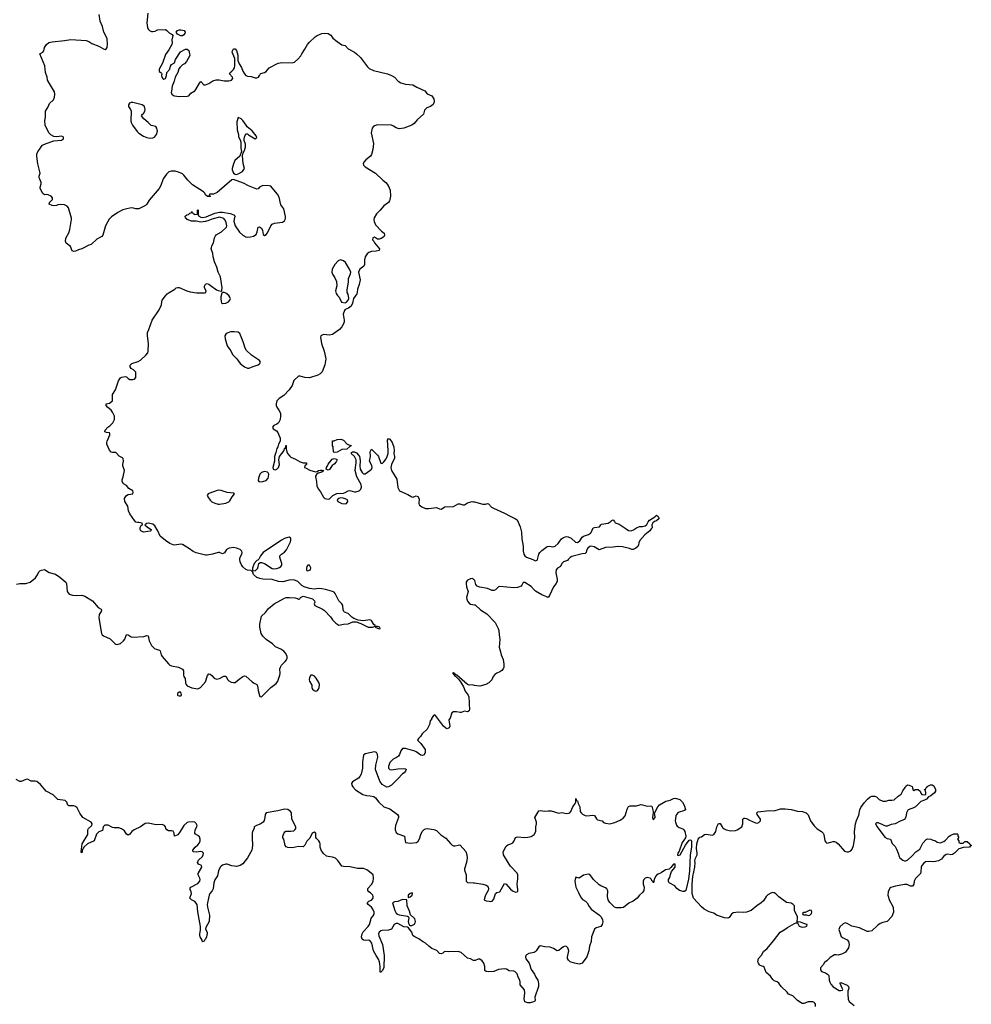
# Model space of a CAD drawing. Header units: inches. Extents: x 2608375 to 2737312, y 944064 to 1028306.
# Tile 35 of 69: x 2694130 to 2706414, y 984260 to 996970. Entities that reach past the tile are written whole.
import ezdxf

# ---------------------------------------------------------------- set-up
doc = ezdxf.new("R2010")
doc.units = ezdxf.units.IN
doc.header["$MEASUREMENT"] = 0
for name, color, linetype in [('C6998', 7, 'Continuous'), ('C6999', 7, 'Continuous'), ('C7908', 7, 'Continuous'), ('C7909', 7, 'Continuous')]:
    doc.layers.add(name, color=color, linetype=linetype)

msp = doc.modelspace()

# ---------------------------------------------------------------- linework, layer by layer
at = {"layer": 'C6998', "color": 5, "elevation": 20}
for points in [[(2694090, 989683), (2694130, 989693), (2694210, 989692), (2694263, 989710), (2694334, 989766), (2694358, 989802), (2694378, 989842), (2694390, 989856), (2694410, 989864), (2694450, 989872), (2694510, 989833), (2694591, 989811), (2694650, 989775), (2694727, 989710), (2694734, 989690), (2694744, 989590), (2694754, 989570), (2694770, 989555), (2694810, 989540), (2694863, 989537), (2694930, 989542), (2694970, 989529), (2695070, 989470), (2695143, 989383), (2695180, 989360), (2695188, 989350), (2695181, 989330), (2695155, 989290), (2695150, 989250), (2695187, 989047), (2695194, 989030), (2695210, 989015), (2695296, 988976), (2695356, 988916), (2695370, 988907), (2695390, 988904), (2695430, 988916), (2695472, 988950), (2695488, 988972), (2695510, 989032), (2695530, 989028), (2695570, 989003), (2695590, 989000), (2695732, 989008), (2695770, 989021), (2695790, 989016), (2695802, 988950), (2695830, 988892), (2695870, 988854), (2695890, 988844), (2695933, 988833), (2695944, 988824), (2695957, 988770), (2695967, 988750), (2696050, 988653), (2696070, 988636), (2696090, 988629), (2696178, 988610), (2696215, 988596), (2696230, 988585), (2696243, 988563), (2696245, 988510), (2696250, 988492), (2696267, 988467), (2696271, 988410), (2696277, 988390), (2696293, 988373), (2696350, 988346), (2696430, 988333), (2696466, 988350), (2696530, 988421), (2696554, 988506), (2696570, 988526), (2696590, 988522), (2696610, 988506), (2696640, 988470), (2696670, 988459), (2696710, 988466), (2696765, 988495), (2696790, 988495), (2696815, 988450), (2696830, 988435), (2696860, 988420), (2696890, 988412), (2696910, 988416), (2696961, 988459), (2697010, 988492), (2697030, 988499), (2697050, 988495), (2697130, 988423), (2697150, 988408), (2697190, 988390), (2697198, 988370), (2697207, 988310), (2697225, 988245), (2697230, 988234), (2697250, 988230), (2697290, 988266), (2697370, 988351), (2697441, 988399), (2697463, 988430), (2697490, 988510), (2697494, 988530), (2697490, 988590), (2697497, 988610), (2697510, 988637), (2697557, 988683), (2697574, 988706), (2697583, 988730), (2697584, 988750), (2697567, 988790), (2697538, 988818), (2697503, 988843), (2697434, 988874), (2697393, 988913), (2697310, 988967), (2697270, 989010), (2697247, 989047), (2697231, 989130), (2697231, 989169), (2697250, 989270), (2697302, 989318), (2697343, 989370), (2697416, 989430), (2697550, 989504), (2697570, 989510), (2697613, 989513), (2697687, 989506), (2697718, 989498), (2697730, 989491), (2697748, 989492), (2697753, 989510), (2697770, 989522), (2697790, 989527), (2697910, 989494), (2697936, 989470), (2697940, 989450), (2697931, 989430), (2697941, 989410), (2698040, 989360), (2698063, 989343), (2698143, 989263), (2698170, 989221), (2698210, 989178), (2698250, 989152), (2698310, 989167), (2698370, 989173), (2698430, 989196), (2698450, 989199), (2698475, 989196), (2698535, 989175), (2698630, 989129), (2698690, 989130), (2698719, 989141), (2698717, 989150), (2698701, 989161), (2698670, 989214), (2698650, 989224), (2698570, 989208), (2698498, 989218), (2698442, 989242), (2698418, 989258), (2698370, 989304), (2698323, 989323), (2698314, 989330), (2698306, 989350), (2698301, 989410), (2698290, 989429), (2698250, 989467), (2698203, 989563), (2698190, 989578), (2698169, 989589), (2698076, 989616), (2698030, 989625), (2697990, 989627), (2697930, 989618), (2697870, 989627), (2697801, 989650), (2697770, 989665), (2697719, 989719), (2697670, 989738), (2697610, 989735), (2697528, 989712), (2697470, 989719), (2697390, 989745), (2697270, 989750), (2697230, 989756), (2697189, 989770), (2697149, 989810), (2697138, 989838), (2697118, 989858), (2697070, 989864), (2697050, 989873), (2697010, 989909), (2696993, 989933), (2696977, 989970), (2696973, 990000)], [(2697212, 990000), (2697206, 989994), (2697190, 989988), (2697158, 989950), (2697134, 989890), (2697134, 989870), (2697138, 989858), (2697170, 989854), (2697206, 989890), (2697218, 989950), (2697236, 989964), (2697250, 989965), (2697290, 989951), (2697390, 989887), (2697410, 989883), (2697450, 989884), (2697483, 989897), (2697502, 989910), (2697514, 989930), (2697514, 989950), (2697498, 990000)], [(2700000, 989736), (2699990, 989750), (2699970, 989755), (2699950, 989753), (2699910, 989736), (2699894, 989710), (2699892, 989690), (2699897, 989650), (2699918, 989590), (2699899, 989510), (2699901, 989490), (2699910, 989463), (2699930, 989439), (2699950, 989427), (2700000, 989417)], [(2700000, 988377), (2699970, 988384), (2699930, 988381), (2699909, 988389), (2699773, 988510), (2699756, 988516), (2699750, 988526), (2699744, 988524), (2699745, 988530), (2699730, 988538), (2699722, 988538), (2699722, 988530), (2699730, 988521), (2699738, 988518), (2699739, 988510), (2699757, 988497), (2699759, 988490), (2699795, 988455), (2699821, 988421), (2699857, 988357), (2699881, 988301), (2699920, 988250), (2699927, 988230), (2699933, 988150), (2699931, 988130), (2699936, 988070), (2699930, 988048), (2699910, 988037), (2699870, 988044), (2699830, 988027), (2699815, 988025), (2699770, 988034), (2699730, 988036), (2699710, 988024), (2699685, 987955), (2699671, 987930), (2699682, 987850), (2699672, 987828), (2699650, 987816), (2699630, 987823), (2699602, 987850), (2699498, 987990), (2699490, 987996), (2699470, 987989), (2699447, 987950), (2699446, 987934), (2699430, 987918), (2699418, 987870), (2699389, 987810), (2699325, 987750), (2699305, 987715), (2699279, 987690), (2699265, 987670), (2699307, 987627), (2699365, 987550), (2699365, 987510), (2699350, 987481), (2699330, 987472), (2699310, 987476), (2699250, 987518), (2699230, 987527), (2699110, 987560), (2699090, 987564), (2699070, 987561), (2699050, 987532), (2699034, 987486), (2699018, 987462), (2698996, 987444), (2698950, 987426), (2698910, 987380), (2698889, 987329), (2698890, 987307), (2698909, 987289), (2698930, 987287), (2699010, 987299), (2699083, 987303), (2699110, 987298), (2699118, 987290), (2699111, 987270), (2699091, 987250), (2699070, 987237), (2699010, 987169), (2698930, 987089), (2698890, 987066), (2698870, 987065), (2698810, 987099), (2698779, 987139), (2698725, 987290), (2698729, 987349), (2698752, 987450), (2698750, 987486), (2698734, 987510), (2698710, 987518), (2698590, 987495), (2698570, 987478), (2698555, 987390), (2698557, 987310), (2698537, 987230), (2698521, 987199), (2698502, 987178), (2698425, 987130), (2698414, 987110), (2698416, 987090), (2698430, 987067), (2698465, 987030), (2698561, 986970), (2698610, 986954), (2698652, 986952), (2698702, 986942), (2698725, 986925), (2698765, 986870), (2698830, 986808), (2698910, 986784), (2699005, 986710), (2699018, 986690), (2699020, 986670), (2698980, 986570), (2698975, 986530), (2698978, 986510), (2698990, 986479), (2699010, 986460), (2699098, 986430), (2699104, 986370), (2699111, 986350), (2699170, 986342), (2699252, 986350), (2699273, 986367), (2699290, 986396), (2699307, 986453), (2699326, 986490), (2699350, 986515), (2699370, 986526), (2699390, 986530), (2699476, 986516), (2699510, 986502), (2699568, 986448), (2699630, 986405), (2699690, 986335), (2699714, 986314), (2699730, 986307), (2699750, 986305), (2699790, 986316), (2699810, 986318), (2699815, 986315), (2699890, 986233), (2699904, 986190), (2699906, 986150), (2699897, 986090), (2699872, 986010), (2699873, 985990), (2699892, 985930), (2699894, 985850), (2699912, 985832), (2699990, 985828), (2700000, 985826)], [(2700000, 984825), (2699990, 984825), (2699950, 984845), (2699910, 984857), (2699830, 984929), (2699790, 984943), (2699670, 984938), (2699630, 984940), (2699610, 984936), (2699590, 984920), (2699570, 984911), (2699550, 984916), (2699514, 984954), (2699450, 984982), (2699411, 985010), (2699370, 985050), (2699330, 985070), (2699284, 985104), (2699229, 985129), (2699210, 985144), (2699204, 985150), (2699190, 985190), (2699148, 985248), (2699134, 985254), (2699090, 985261), (2699010, 985303), (2698990, 985304), (2698963, 985290), (2698928, 985230), (2698890, 985217), (2698810, 985214), (2698791, 985209), (2698770, 985190), (2698763, 985170), (2698764, 985144), (2698814, 985030), (2698836, 984890), (2698831, 984729), (2698811, 984690), (2698789, 984669), (2698782, 984682), (2698785, 984750), (2698773, 984810), (2698762, 984842), (2698730, 984889), (2698698, 984950), (2698676, 985050), (2698650, 985082), (2698630, 985088), (2698590, 985085), (2698568, 985088), (2698550, 985101), (2698542, 985130), (2698550, 985170), (2698563, 985197), (2698630, 985264), (2698646, 985290), (2698661, 985350), (2698669, 985370), (2698695, 985405), (2698704, 985430), (2698704, 985450), (2698689, 985490), (2698670, 985514), (2698630, 985550), (2698617, 985570), (2698637, 985590), (2698670, 985603), (2698692, 985630), (2698694, 985650), (2698687, 985670), (2698658, 985698), (2698638, 985710), (2698623, 985730), (2698626, 985754), (2698673, 985807), (2698694, 985846), (2698699, 985890), (2698692, 985932), (2698647, 985970), (2698610, 985994), (2698570, 986013), (2698490, 986015), (2698394, 986034), (2698310, 986039), (2698290, 986045), (2698235, 986115), (2698205, 986145), (2698170, 986160), (2698110, 986166), (2698090, 986173), (2698050, 986207), (2698021, 986250), (2698008, 986290), (2698010, 986330), (2698004, 986350), (2697990, 986371), (2697960, 986400), (2697954, 986414), (2697951, 986470), (2697930, 986484), (2697904, 986470), (2697875, 986405), (2697835, 986365), (2697810, 986315), (2697790, 986294), (2697730, 986298), (2697650, 986281), (2697590, 986285), (2697570, 986293), (2697558, 986310), (2697539, 986390), (2697528, 986410), (2697528, 986430), (2697545, 986475), (2697553, 986487), (2697567, 986493), (2697590, 986496), (2697630, 986493), (2697670, 986500), (2697683, 986510), (2697695, 986530), (2697695, 986550), (2697642, 986650), (2697640, 986730), (2697626, 986750), (2697590, 986773), (2697550, 986779), (2697462, 986758), (2697310, 986732), (2697299, 986710), (2697296, 986670), (2697287, 986633), (2697271, 986609), (2697235, 986585), (2697186, 986570), (2697156, 986550), (2697156, 986530), (2697135, 986490), (2697131, 986469), (2697131, 986370), (2697136, 986350), (2697136, 986310), (2697127, 986250), (2697070, 986149), (2697010, 986073), (2696976, 986050), (2696930, 986039), (2696870, 986047), (2696810, 986070), (2696792, 986068), (2696750, 986057), (2696730, 986045), (2696716, 986030), (2696698, 985982), (2696682, 985918), (2696650, 985868), (2696635, 985830), (2696628, 985750), (2696615, 985725), (2696584, 985690), (2696575, 985670), (2696569, 985630), (2696553, 985570), (2696552, 985550), (2696556, 985516), (2696582, 985410), (2696576, 985330), (2696531, 985250), (2696527, 985230), (2696548, 985190), (2696550, 985174), (2696543, 985130), (2696530, 985101), (2696517, 985090), (2696510, 985075), (2696490, 985068), (2696485, 985090), (2696461, 985130), (2696457, 985150), (2696456, 985170), (2696464, 985216), (2696463, 985263), (2696430, 985455), (2696419, 985550), (2696390, 985587), (2696346, 985610), (2696327, 985630), (2696349, 985690), (2696345, 985710), (2696326, 985750), (2696330, 985758), (2696338, 985770), (2696430, 985820), (2696454, 985850), (2696459, 985870), (2696456, 985890), (2696433, 985930), (2696433, 985950), (2696481, 986030), (2696476, 986050), (2696436, 986070), (2696424, 986090), (2696440, 986120), (2696491, 986169), (2696500, 986190), (2696501, 986210), (2696487, 986227), (2696470, 986232), (2696410, 986222), (2696369, 986230), (2696366, 986250), (2696393, 986287), (2696430, 986320), (2696450, 986345), (2696460, 986370), (2696461, 986390), (2696450, 986421), (2696430, 986440), (2696398, 986458), (2696389, 986470), (2696395, 986510), (2696417, 986550), (2696420, 986570), (2696410, 986593), (2696389, 986610), (2696357, 986617), (2696310, 986613), (2696290, 986606), (2696248, 986570), (2696203, 986490), (2696171, 986449), (2696130, 986429), (2696123, 986470), (2696113, 986493), (2696090, 986500), (2696050, 986501), (2696030, 986510), (2696017, 986530), (2696013, 986550), (2696001, 986570), (2695970, 986583), (2695890, 986578), (2695790, 986598), (2695750, 986596), (2695690, 986553), (2695606, 986514), (2695578, 986490), (2695550, 986455), (2695530, 986443), (2695510, 986457), (2695481, 986501), (2695445, 986525), (2695410, 986537), (2695350, 986538), (2695330, 986542), (2695270, 986574), (2695230, 986573), (2695207, 986550), (2695197, 986503), (2695150, 986485), (2695123, 986457), (2695091, 986369), (2695007, 986333), (2694959, 986290), (2694950, 986269), (2694940, 986260), (2694930, 986214), (2694922, 986230), (2694937, 986330), (2695010, 986450), (2695010, 986510), (2695020, 986530), (2695060, 986570), (2695065, 986590), (2695053, 986610), (2694946, 986670), (2694906, 986726), (2694870, 986794), (2694850, 986815), (2694830, 986821), (2694764, 986824), (2694751, 986831), (2694739, 986870), (2694715, 986890), (2694624, 986904), (2694562, 986962), (2694470, 987010), (2694398, 987098), (2694350, 987135), (2694330, 987141), (2694279, 987139), (2694230, 987166), (2694210, 987163), (2694150, 987135), (2694130, 987136), (2694084, 987164)]]:
    msp.add_lwpolyline(points, dxfattribs=at)
for points in [[(2697870, 989928), (2697850, 989928), (2697838, 989910), (2697832, 989890), (2697833, 989873), (2697838, 989858), (2697850, 989854), (2697870, 989862), (2697886, 989870), (2697887, 989893)], [(2698721, 989139), (2698718, 989130), (2698770, 989108), (2698782, 989110), (2698780, 989130), (2698750, 989139)], [(2697910, 988509), (2697890, 988509), (2697870, 988478), (2697868, 988448), (2697871, 988430), (2697899, 988379), (2697903, 988350), (2697911, 988330), (2697930, 988311), (2697950, 988304), (2697970, 988308), (2697989, 988330), (2697994, 988350), (2697998, 988390), (2697992, 988412), (2697958, 988470), (2697937, 988497)], [(2696190, 988289), (2696167, 988270), (2696166, 988250), (2696170, 988247), (2696190, 988241), (2696210, 988241), (2696219, 988250), (2696210, 988288)], [(2699198, 985698), (2699170, 985692), (2699146, 985670), (2699145, 985645), (2699150, 985634), (2699156, 985644), (2699170, 985646), (2699196, 985670), (2699202, 985690)], [(2699070, 985612), (2699013, 985587), (2698970, 985582), (2698943, 985570), (2698972, 985470), (2698990, 985437), (2699005, 985425), (2699030, 985415), (2699136, 985396), (2699147, 985390), (2699153, 985373), (2699145, 985330), (2699149, 985309), (2699163, 985283), (2699170, 985278), (2699190, 985276), (2699210, 985285), (2699225, 985295), (2699237, 985310), (2699241, 985330), (2699230, 985362), (2699218, 985378), (2699173, 985413), (2699162, 985462), (2699130, 985530), (2699127, 985607)]]:
    msp.add_lwpolyline(points, close=True, dxfattribs=at)
at = {"layer": 'C6999', "color": 5, "elevation": 20}
for points in [[(2696973, 990000), (2696971, 990010), (2696974, 990030), (2696996, 990070), (2697002, 990090), (2696996, 990110), (2696974, 990130), (2696930, 990150), (2696890, 990157), (2696836, 990150), (2696800, 990130), (2696774, 990086), (2696750, 990077), (2696710, 990091), (2696690, 990091), (2696620, 990070), (2696550, 990056), (2696530, 990057), (2696410, 990088), (2696370, 990105), (2696321, 990141), (2696230, 990194), (2696210, 990198), (2696130, 990186), (2696110, 990189), (2696070, 990208), (2696010, 990248), (2695944, 990304), (2695913, 990373), (2695875, 990435), (2695850, 990458), (2695790, 990469), (2695770, 990466), (2695746, 990450), (2695779, 990419), (2695826, 990390), (2695822, 990370), (2695814, 990366), (2695730, 990354), (2695692, 990370), (2695683, 990390), (2695685, 990415), (2695700, 990440), (2695714, 990450), (2695709, 990469), (2695670, 990481), (2695650, 990478), (2695630, 990483), (2695610, 990504), (2695553, 990590), (2695536, 990630), (2695524, 990690), (2695488, 990750), (2695485, 990790), (2695494, 990810), (2695510, 990830), (2695530, 990840), (2695592, 990848), (2695596, 990870), (2695589, 990890), (2695539, 990919), (2695510, 990955), (2695470, 990979), (2695451, 991010), (2695451, 991030), (2695466, 991070), (2695482, 991150), (2695460, 991210), (2695460, 991230), (2695472, 991270), (2695467, 991307), (2695456, 991316), (2695414, 991334), (2695370, 991382), (2695330, 991383), (2695310, 991389), (2695290, 991413), (2695255, 991490), (2695253, 991510), (2695257, 991530), (2695293, 991610), (2695295, 991630), (2695290, 991638), (2695250, 991641), (2695230, 991649), (2695234, 991670), (2695269, 991710), (2695294, 991726), (2695332, 991768), (2695354, 991810), (2695355, 991830), (2695352, 991852), (2695330, 991902), (2695309, 991929), (2695262, 991970), (2695248, 991990), (2695246, 992010), (2695290, 992018), (2695326, 992050), (2695329, 992130), (2695366, 992194), (2695404, 992310), (2695430, 992347), (2695450, 992357), (2695490, 992366), (2695510, 992358), (2695530, 992338), (2695550, 992327), (2695590, 992326), (2695610, 992331), (2695629, 992350), (2695630, 992418), (2695598, 992450), (2695569, 992469), (2695554, 992490), (2695557, 992510), (2695579, 992530), (2695661, 992559), (2695690, 992575), (2695760, 992640), (2695783, 992670), (2695789, 992691), (2695792, 992790), (2695779, 992890), (2695781, 992930), (2695799, 992970), (2695840, 993090), (2695920, 993210), (2695953, 993267), (2695961, 993290), (2695963, 993330), (2695970, 993350), (2696010, 993406), (2696033, 993430), (2696061, 993450), (2696133, 993490), (2696150, 993507), (2696170, 993514), (2696190, 993512), (2696289, 993469), (2696330, 993456), (2696415, 993445), (2696516, 993444), (2696533, 993450), (2696535, 993470), (2696516, 993510), (2696516, 993530), (2696530, 993558), (2696550, 993563), (2696570, 993557), (2696590, 993545), (2696670, 993482), (2696690, 993473), (2696730, 993467), (2696733, 993467), (2696741, 993479), (2696744, 993510), (2696720, 993650), (2696693, 993710), (2696675, 993775), (2696645, 993845), (2696626, 993910), (2696622, 993950), (2696603, 994010), (2696604, 994024), (2696611, 994050), (2696631, 994090), (2696644, 994156), (2696658, 994182), (2696668, 994192), (2696735, 994230), (2696799, 994290), (2696803, 994310), (2696794, 994354), (2696783, 994383), (2696763, 994403), (2696710, 994421), (2696610, 994397), (2696570, 994377), (2696530, 994364), (2696470, 994357), (2696410, 994369), (2696349, 994369), (2696290, 994389), (2696282, 994402), (2696269, 994410), (2696267, 994433), (2696286, 994450), (2696310, 994454), (2696327, 994473), (2696342, 994478), (2696350, 994494), (2696358, 994478), (2696373, 994473), (2696378, 994458), (2696390, 994454), (2696422, 994458), (2696426, 994470), (2696426, 994510), (2696430, 994514), (2696434, 994510), (2696434, 994450), (2696438, 994438), (2696470, 994422), (2696490, 994418), (2696536, 994424), (2696650, 994471), (2696710, 994486), (2696750, 994487), (2696847, 994467), (2696894, 994450), (2696913, 994433), (2696904, 994416), (2696895, 994370), (2696911, 994310), (2696969, 994229), (2697010, 994190), (2697050, 994168), (2697070, 994162), (2697110, 994165), (2697150, 994174), (2697181, 994199), (2697197, 994230), (2697209, 994291), (2697225, 994295), (2697250, 994281), (2697265, 994250), (2697275, 994195), (2697290, 994186), (2697310, 994197), (2697330, 994219), (2697371, 994309), (2697389, 994331), (2697418, 994342), (2697522, 994358), (2697547, 994373), (2697558, 994390), (2697563, 994410), (2697561, 994430), (2697538, 994530), (2697502, 994582), (2697478, 994678), (2697458, 994718), (2697390, 994801), (2697370, 994819), (2697350, 994827), (2697270, 994829), (2697226, 994810), (2697210, 994788), (2697190, 994784), (2697084, 994824), (2697020, 994860), (2696890, 994909), (2696870, 994903), (2696681, 994739), (2696630, 994716), (2696584, 994716), (2696574, 994710), (2696578, 994698), (2696592, 994692), (2696590, 994686), (2696553, 994687), (2696530, 994708), (2696522, 994730), (2696502, 994750), (2696360, 994840), (2696299, 994899), (2696250, 994965), (2696230, 994982), (2696182, 995002), (2696135, 995015), (2696086, 995014), (2696056, 995004), (2696024, 994976), (2695984, 994916), (2695953, 994830), (2695930, 994793), (2695801, 994639), (2695773, 994590), (2695754, 994570), (2695666, 994530), (2695630, 994530), (2695599, 994539), (2695570, 994541), (2695494, 994526), (2695463, 994517), (2695397, 994483), (2695316, 994424), (2695287, 994393), (2695239, 994310), (2695204, 994190), (2695190, 994172), (2695124, 994136), (2695053, 994070), (2695022, 994058), (2694930, 994010), (2694890, 994001), (2694850, 993980), (2694830, 993976), (2694808, 993988), (2694784, 994044), (2694730, 994086), (2694720, 994110), (2694727, 994150), (2694763, 994217), (2694777, 994263), (2694798, 994390), (2694797, 994410), (2694761, 994541), (2694744, 994564), (2694710, 994582), (2694654, 994586), (2694621, 994579), (2694603, 994570), (2694570, 994566), (2694549, 994570), (2694509, 994590), (2694515, 994610), (2694553, 994647), (2694554, 994670), (2694538, 994690), (2694498, 994710), (2694470, 994713), (2694450, 994709), (2694430, 994725), (2694396, 994790), (2694396, 994810), (2694409, 994850), (2694409, 994870), (2694388, 994910), (2694383, 994930), (2694383, 994950), (2694394, 994990), (2694364, 995110), (2694350, 995210), (2694350, 995232), (2694364, 995270), (2694386, 995294), (2694405, 995330), (2694426, 995350), (2694470, 995372), (2694570, 995406), (2694670, 995416), (2694696, 995430), (2694697, 995450), (2694690, 995458), (2694670, 995466), (2694610, 995457), (2694570, 995462), (2694530, 995484), (2694505, 995510), (2694460, 995610), (2694453, 995667), (2694461, 995710), (2694465, 995790), (2694497, 995843), (2694515, 995890), (2694566, 995934), (2694580, 995970), (2694585, 996010), (2694579, 996039), (2694490, 996190), (2694483, 996230), (2694463, 996290), (2694455, 996375), (2694389, 996530), (2694430, 996551), (2694441, 996570), (2694452, 996610), (2694475, 996650), (2694506, 996674), (2694550, 996684), (2694710, 996701), (2694790, 996714), (2694990, 996702), (2695022, 996690), (2695063, 996663), (2695150, 996627), (2695210, 996592), (2695233, 996587), (2695250, 996596), (2695257, 996610), (2695264, 996656), (2695261, 996721), (2695243, 996763), (2695215, 996810), (2695201, 996881), (2695168, 996950), (2695155, 997035)], [(2695784, 997056), (2695772, 996930), (2695779, 996870), (2695789, 996849), (2695807, 996830), (2695830, 996818), (2695850, 996816), (2695879, 996821), (2695910, 996838), (2696010, 996843), (2696030, 996830), (2696060, 996800), (2696098, 996778), (2696106, 996766), (2696096, 996710), (2696099, 996670), (2696095, 996650), (2696057, 996583), (2696010, 996519), (2695973, 996410), (2695931, 996330), (2695930, 996302), (2695952, 996290), (2695960, 996280), (2695965, 996270), (2695961, 996250), (2695965, 996230), (2695979, 996210), (2695990, 996203), (2696012, 996210), (2696027, 996250), (2696029, 996290), (2696066, 996330), (2696076, 996370), (2696089, 996390), (2696127, 996413), (2696143, 996457), (2696206, 996554), (2696270, 996588), (2696290, 996591), (2696312, 996572), (2696324, 996530), (2696325, 996510), (2696319, 996490), (2696283, 996430), (2696258, 996402), (2696230, 996386), (2696201, 996359), (2696186, 996334), (2696170, 996290), (2696138, 996230), (2696125, 996175), (2696097, 996110), (2696089, 996049), (2696087, 996030), (2696094, 996010), (2696117, 995990), (2696130, 995985), (2696190, 995977), (2696290, 995983), (2696312, 995988), (2696340, 996020), (2696390, 996053), (2696405, 996070), (2696450, 996152), (2696470, 996174), (2696506, 996130), (2696528, 996128), (2696570, 996147), (2696621, 996179), (2696666, 996194), (2696707, 996193), (2696770, 996182), (2696830, 996180), (2696864, 996190), (2696881, 996210), (2696877, 996230), (2696838, 996270), (2696846, 996290), (2696870, 996306), (2696892, 996328), (2696904, 996350), (2696907, 996373), (2696905, 996470), (2696874, 996550), (2696875, 996570), (2696890, 996592), (2696910, 996592), (2696930, 996574), (2696947, 996510), (2696944, 996444), (2696961, 996401), (2696992, 996352), (2697010, 996306), (2697031, 996270), (2697050, 996251), (2697070, 996243), (2697116, 996236), (2697170, 996218), (2697190, 996218), (2697212, 996230), (2697227, 996250), (2697232, 996268), (2697244, 996276), (2697290, 996287), (2697310, 996302), (2697350, 996350), (2697467, 996410), (2697518, 996418), (2697647, 996414), (2697677, 996423), (2697721, 996459), (2697758, 996502), (2697771, 996530), (2697812, 996588), (2697843, 996650), (2697870, 996682), (2697946, 996750), (2697970, 996765), (2698030, 996790), (2698070, 996798), (2698111, 996790), (2698146, 996770), (2698174, 996730), (2698227, 996687), (2698290, 996647), (2698330, 996638), (2698372, 996592), (2698450, 996550), (2698476, 996530), (2698530, 996480), (2698621, 996361), (2698642, 996342), (2698696, 996316), (2698878, 996270), (2698928, 996250), (2698970, 996227), (2699016, 996176), (2699050, 996154), (2699110, 996138), (2699204, 996130), (2699258, 996098), (2699361, 996050), (2699390, 996011), (2699450, 995985), (2699478, 995950), (2699479, 995910), (2699466, 995874), (2699432, 995850), (2699386, 995834), (2699375, 995825), (2699357, 995803), (2699341, 995750), (2699261, 995679), (2699220, 995630), (2699190, 995610), (2699087, 995570), (2699030, 995563), (2698990, 995572), (2698956, 995596), (2698930, 995607), (2698750, 995611), (2698710, 995601), (2698693, 995587), (2698681, 995570), (2698669, 995510), (2698698, 995370), (2698690, 995294), (2698670, 995231), (2698657, 995210), (2698598, 995162), (2698572, 995130), (2698565, 995110), (2698570, 995090), (2698590, 995070), (2698724, 994990), (2698818, 994898), (2698855, 994870), (2698888, 994830), (2698911, 994770), (2698915, 994690), (2698910, 994650), (2698902, 994630), (2698890, 994610), (2698832, 994568), (2698783, 994510), (2698734, 994466), (2698706, 994414), (2698701, 994390), (2698704, 994364), (2698722, 994322), (2698800, 994240), (2698833, 994213), (2698841, 994190), (2698830, 994168), (2698794, 994146), (2698770, 994137), (2698750, 994139), (2698710, 994161), (2698687, 994153), (2698686, 994130), (2698701, 994110), (2698708, 994088), (2698774, 994014), (2698771, 993990), (2698730, 993980), (2698670, 993978), (2698635, 993965), (2698614, 993946), (2698589, 993910), (2698580, 993870), (2698581, 993810), (2698573, 993790), (2698521, 993750), (2698505, 993710), (2698523, 993610), (2698512, 993550), (2698491, 993490), (2698487, 993450), (2698480, 993430), (2698438, 993370), (2698428, 993310), (2698410, 993273), (2698375, 993245), (2698331, 993229), (2698323, 993217), (2698306, 993170), (2698318, 993090), (2698317, 993070), (2698310, 993044), (2698290, 993006), (2698260, 992970), (2698170, 992906), (2698130, 992898), (2698050, 992906), (2698019, 992890), (2698015, 992870), (2698026, 992790), (2698060, 992690), (2698082, 992590), (2698070, 992513), (2698035, 992425), (2698010, 992398), (2697979, 992381), (2697871, 992349), (2697810, 992353), (2697750, 992370), (2697730, 992369), (2697669, 992311), (2697646, 992250), (2697610, 992192), (2697541, 992119), (2697480, 992080), (2697451, 992050), (2697439, 992010), (2697441, 991990), (2697448, 991968), (2697475, 991930), (2697495, 991890), (2697498, 991850), (2697493, 991810), (2697470, 991764), (2697450, 991749), (2697410, 991732), (2697393, 991710), (2697403, 991690), (2697444, 991664), (2697462, 991642), (2697492, 991570), (2697494, 991530), (2697471, 991489), (2697463, 991457), (2697450, 991435), (2697438, 991382), (2697420, 991330), (2697419, 991270), (2697398, 991190), (2697402, 991170), (2697410, 991162), (2697430, 991158), (2697450, 991167), (2697472, 991190), (2697483, 991230), (2697477, 991290), (2697484, 991330), (2697542, 991410), (2697550, 991434), (2697562, 991438), (2697566, 991474), (2697570, 991474), (2697571, 991430), (2697579, 991390), (2697587, 991370), (2697615, 991335), (2697630, 991323), (2697690, 991299), (2697750, 991263), (2697790, 991251), (2697834, 991250), (2697832, 991230), (2697811, 991209), (2697807, 991190), (2697830, 991182), (2697876, 991156), (2697950, 991134), (2697970, 991136), (2697989, 991150), (2698015, 991155), (2698036, 991156), (2698058, 991150), (2698032, 991128), (2697982, 991118), (2697960, 991100), (2697950, 991078), (2697947, 991070), (2697960, 991010), (2697967, 990950), (2697985, 990910), (2698014, 990874), (2698050, 990806), (2698070, 990791), (2698090, 990784), (2698110, 990781), (2698130, 990786), (2698173, 990830), (2698225, 990855), (2698310, 990859), (2698330, 990865), (2698370, 990888), (2698390, 990892), (2698450, 990876), (2698470, 990876), (2698510, 990889), (2698534, 990910), (2698544, 990936), (2698539, 990970), (2698483, 991070), (2698461, 991150), (2698464, 991190), (2698475, 991250), (2698472, 991290), (2698451, 991331), (2698409, 991370), (2698417, 991383), (2698428, 991390), (2698451, 991390), (2698478, 991378), (2698505, 991350), (2698516, 991330), (2698519, 991310), (2698523, 991270), (2698519, 991210), (2698526, 991170), (2698550, 991124), (2698570, 991109), (2698590, 991109), (2698651, 991150), (2698670, 991170), (2698678, 991190), (2698677, 991217), (2698647, 991273), (2698657, 991330), (2698653, 991390), (2698670, 991425), (2698750, 991350), (2698762, 991330), (2698790, 991247), (2698810, 991242), (2698830, 991261), (2698859, 991301), (2698875, 991330), (2698885, 991370), (2698887, 991410), (2698877, 991543), (2698890, 991565), (2698910, 991556), (2698940, 991510), (2698958, 991450), (2698963, 991410), (2698960, 991370), (2698970, 991330), (2698969, 991310), (2698928, 991228), (2698922, 991190), (2698925, 991170), (2698930, 991150), (2698997, 991037), (2699013, 990930), (2699034, 990890), (2699140, 990840), (2699190, 990811), (2699210, 990806), (2699225, 990816), (2699250, 990822), (2699270, 990813), (2699287, 990787), (2699283, 990723), (2699285, 990706), (2699321, 990681), (2699370, 990662), (2699410, 990660), (2699510, 990671), (2699550, 990654), (2699570, 990650), (2699619, 990681), (2699730, 990688), (2699790, 990719), (2699810, 990719), (2699850, 990706), (2699870, 990708), (2699910, 990735), (2699970, 990749), (2699990, 990748), (2700000, 990746)], [(2697498, 990000), (2697489, 990030), (2697488, 990050), (2697509, 990071), (2697550, 990098), (2697575, 990125), (2697626, 990230), (2697632, 990252), (2697630, 990278), (2697610, 990289), (2697590, 990285), (2697550, 990272), (2697510, 990252), (2697271, 990090), (2697239, 990050), (2697216, 990004), (2697212, 990000)]]:
    msp.add_lwpolyline(points, dxfattribs=at)
for points in [[(2696210, 996762), (2696191, 996769), (2696165, 996785), (2696150, 996810), (2696165, 996830), (2696190, 996839), (2696210, 996841), (2696252, 996830), (2696265, 996810), (2696261, 996790), (2696250, 996775), (2696230, 996762)], [(2695590, 995900), (2695570, 995899), (2695549, 995891), (2695535, 995870), (2695536, 995850), (2695560, 995810), (2695567, 995790), (2695565, 995665), (2695570, 995641), (2695587, 995607), (2695646, 995526), (2695670, 995504), (2695730, 995467), (2695770, 995449), (2695810, 995442), (2695850, 995444), (2695870, 995455), (2695895, 995490), (2695908, 995530), (2695901, 995570), (2695889, 995590), (2695826, 995606), (2695790, 995643), (2695734, 995690), (2695704, 995730), (2695714, 995750), (2695730, 995761), (2695746, 995790), (2695751, 995811), (2695740, 995850), (2695710, 995871)], [(2696950, 995708), (2696935, 995650), (2696938, 995550), (2696953, 995490), (2696955, 995456), (2696978, 995418), (2696986, 995390), (2696983, 995310), (2696991, 995290), (2696992, 995268), (2696972, 995210), (2696908, 995152), (2696889, 995111), (2696873, 995050), (2696873, 995030), (2696891, 994990), (2696910, 994975), (2696930, 994971), (2696950, 994981), (2697004, 995010), (2697033, 995050), (2697013, 995113), (2697008, 995212), (2697014, 995250), (2697030, 995282), (2697043, 995330), (2697043, 995363), (2697028, 995410), (2697028, 995430), (2697030, 995454), (2697044, 995490), (2697050, 995498), (2697070, 995496), (2697083, 995483), (2697170, 995431), (2697189, 995450), (2697184, 995470), (2697130, 995537), (2697067, 995587), (2697055, 995610), (2697010, 995669), (2696990, 995689)], [(2698270, 993868), (2698243, 993857), (2698197, 993810), (2698164, 993750), (2698159, 993710), (2698166, 993686), (2698199, 993639), (2698221, 993590), (2698225, 993535), (2698205, 993470), (2698217, 993437), (2698232, 993410), (2698254, 993390), (2698285, 993325), (2698330, 993316), (2698350, 993325), (2698372, 993348), (2698379, 993370), (2698370, 993426), (2698358, 993450), (2698358, 993478), (2698375, 993586), (2698373, 993630), (2698401, 993690), (2698403, 993710), (2698389, 993750), (2698336, 993836), (2698310, 993857)], [(2696750, 993449), (2696741, 993439), (2696728, 993392), (2696725, 993370), (2696730, 993331), (2696737, 993317), (2696750, 993306), (2696790, 993309), (2696826, 993330), (2696844, 993350), (2696852, 993370), (2696844, 993390), (2696828, 993410), (2696790, 993438), (2696770, 993448)], [(2696898, 992942), (2696850, 992939), (2696810, 992925), (2696793, 992910), (2696780, 992890), (2696782, 992850), (2696810, 992762), (2696828, 992730), (2696857, 992697), (2696878, 992650), (2696931, 992591), (2696975, 992530), (2697030, 992488), (2697070, 992470), (2697090, 992472), (2697130, 992489), (2697210, 992515), (2697230, 992530), (2697238, 992550), (2697226, 992570), (2697121, 992641), (2697059, 992699), (2697039, 992730), (2697013, 992813), (2696970, 992921), (2696950, 992937)], [(2698190, 991384), (2698182, 991390), (2698175, 991455), (2698168, 991470), (2698166, 991530), (2698170, 991534), (2698190, 991534), (2698229, 991551), (2698277, 991557), (2698310, 991542), (2698358, 991490), (2698390, 991477), (2698414, 991474), (2698410, 991467), (2698390, 991461), (2698352, 991428), (2698290, 991420), (2698230, 991388)], [(2698110, 991157), (2698086, 991166), (2698090, 991190), (2698104, 991210), (2698110, 991231), (2698163, 991297), (2698190, 991306), (2698219, 991299), (2698228, 991290), (2698216, 991264), (2698190, 991232), (2698165, 991215), (2698130, 991162)], [(2697290, 991138), (2697250, 991126), (2697230, 991104), (2697211, 991051), (2697210, 991022), (2697218, 991010), (2697230, 991004), (2697270, 991008), (2697310, 991021), (2697336, 991050), (2697343, 991070), (2697345, 991105), (2697339, 991119), (2697328, 991130)], [(2696690, 990896), (2696570, 990854), (2696563, 990850), (2696552, 990830), (2696558, 990810), (2696590, 990767), (2696610, 990748), (2696650, 990728), (2696690, 990716), (2696710, 990715), (2696790, 990729), (2696830, 990746), (2696843, 990757), (2696871, 990810), (2696903, 990850), (2696896, 990856), (2696807, 990867), (2696730, 990892)], [(2698270, 990796), (2698250, 990790), (2698226, 990770), (2698235, 990750), (2698290, 990725), (2698330, 990721), (2698350, 990726), (2698367, 990750), (2698360, 990770), (2698330, 990787), (2698306, 990794)]]:
    msp.add_lwpolyline(points, close=True, dxfattribs=at)
at = {"layer": 'C7908', "color": 5, "elevation": 20}
for points in [[(2701209, 990000), (2701200, 989990), (2701149, 989970), (2701128, 989950), (2701110, 989910), (2701071, 989889), (2701056, 989870), (2701052, 989830), (2701070, 989750), (2701070, 989724), (2701054, 989690), (2701020, 989650), (2700970, 989535), (2700950, 989510), (2700870, 989546), (2700790, 989591), (2700769, 989609), (2700732, 989652), (2700650, 989705), (2700630, 989707), (2700611, 989669), (2700602, 989659), (2700558, 989642), (2700510, 989638), (2700328, 989652), (2700310, 989649), (2700270, 989612), (2700250, 989600), (2700230, 989600), (2700170, 989628), (2700070, 989643), (2700036, 989656), (2700019, 989679), (2700004, 989730), (2700000, 989736)], [(2700756, 990000), (2700790, 989986), (2700810, 989995), (2700812, 990000)], [(2700000, 989417), (2700010, 989415), (2700078, 989350), (2700161, 989301), (2700268, 989190), (2700307, 989110), (2700315, 989085), (2700318, 989030), (2700327, 988970), (2700319, 988870), (2700338, 988810), (2700344, 988770), (2700372, 988710), (2700380, 988650), (2700379, 988610), (2700370, 988590), (2700354, 988570), (2700330, 988552), (2700290, 988534), (2700264, 988516), (2700243, 988490), (2700225, 988450), (2700185, 988410), (2700146, 988390), (2700070, 988368), (2700030, 988370), (2700000, 988377)], [(2704404, 984230), (2704401, 984261), (2704395, 984275), (2704384, 984284), (2704370, 984292), (2704310, 984292), (2704250, 984270), (2704230, 984272), (2704170, 984308), (2704110, 984370), (2704055, 984390), (2704038, 984418), (2703958, 984490), (2703931, 984531), (2703910, 984548), (2703870, 984565), (2703850, 984578), (2703822, 984622), (2703765, 984670), (2703738, 984738), (2703727, 984747), (2703690, 984760), (2703679, 984770), (2703665, 984790), (2703660, 984810), (2703668, 984850), (2703704, 984896), (2703730, 984940), (2703778, 984982), (2703862, 985078), (2703947, 985193), (2704000, 985220), (2704041, 985250), (2704130, 985302), (2704152, 985312), (2704168, 985312), (2704170, 985390), (2704131, 985470), (2704130, 985530), (2704115, 985550), (2704090, 985566), (2704030, 985575), (2703930, 985648), (2703890, 985686), (2703870, 985699), (2703850, 985704), (2703824, 985696), (2703787, 985673), (2703768, 985652), (2703730, 985595), (2703703, 985570), (2703647, 985533), (2703573, 985470), (2703510, 985450), (2703470, 985447), (2703410, 985450), (2703341, 985439), (2703317, 985423), (2703290, 985381), (2703270, 985373), (2703230, 985376), (2703150, 985400), (2703126, 985410), (2703090, 985438), (2703030, 985453), (2702966, 985490), (2702930, 985517), (2702830, 985628), (2702812, 985690), (2702810, 985810), (2702821, 985910), (2702845, 986030), (2702849, 986090), (2702846, 986110), (2702855, 986145), (2702876, 986190), (2702877, 986210), (2702867, 986270), (2702870, 986330), (2702888, 986392), (2702910, 986418), (2702930, 986423), (2702970, 986450), (2702990, 986457), (2703070, 986442), (2703090, 986451), (2703117, 986490), (2703131, 986549), (2703150, 986593), (2703170, 986593), (2703204, 986544), (2703225, 986525), (2703250, 986513), (2703310, 986499), (2703370, 986504), (2703390, 986510), (2703450, 986551), (2703465, 986590), (2703466, 986650), (2703479, 986661), (2703490, 986664), (2703510, 986659), (2703550, 986636), (2703630, 986603), (2703650, 986599), (2703670, 986607), (2703691, 986629), (2703692, 986650), (2703648, 986710), (2703644, 986730), (2703657, 986743), (2703810, 986760), (2703870, 986758), (2703950, 986784), (2704010, 986784), (2704090, 986773), (2704170, 986751), (2704236, 986750), (2704284, 986730), (2704310, 986705), (2704337, 986630), (2704384, 986564), (2704423, 986523), (2704479, 986490), (2704500, 986470), (2704510, 986450), (2704523, 986370), (2704534, 986354), (2704550, 986342), (2704570, 986343), (2704630, 986361), (2704650, 986360), (2704670, 986353), (2704696, 986330), (2704778, 986238), (2704807, 986227), (2704830, 986230), (2704857, 986243), (2704877, 986263), (2704894, 986310), (2704910, 986410), (2704907, 986490), (2704918, 986590), (2704930, 986633), (2704960, 986700), (2704976, 986770), (2704990, 986802), (2705030, 986862), (2705072, 986910), (2705110, 986936), (2705130, 986945), (2705150, 986948), (2705170, 986946), (2705190, 986938), (2705224, 986904), (2705270, 986882), (2705310, 986882), (2705350, 986893), (2705390, 986893), (2705420, 986900), (2705470, 986946), (2705509, 986971), (2705530, 987015), (2705562, 987058), (2705570, 987076), (2705590, 987094), (2705612, 987090), (2705652, 987070), (2705653, 987053), (2705665, 987025), (2705670, 987022), (2705690, 987034), (2705730, 987034), (2705754, 987010), (2705764, 986984), (2705774, 986970), (2705810, 986962), (2705826, 986970), (2705828, 986990), (2705822, 987022), (2705808, 987028), (2705810, 987034), (2705822, 987038), (2705830, 987054), (2705842, 987058), (2705846, 987070), (2705889, 987091), (2705910, 987091), (2705930, 987082), (2705950, 987034), (2705951, 987010), (2705938, 986990), (2705891, 986950), (2705862, 986938), (2705836, 986910), (2705810, 986893), (2705762, 986878), (2705695, 986810), (2705658, 986790), (2705620, 986780), (2705593, 986767), (2705576, 986730), (2705570, 986675), (2705550, 986647), (2705494, 986626), (2705430, 986590), (2705381, 986579), (2705330, 986561), (2705310, 986560), (2705290, 986566), (2705263, 986583), (2705210, 986604), (2705190, 986602), (2705178, 986590), (2705199, 986550), (2705298, 986418), (2705330, 986402), (2705370, 986390), (2705394, 986334), (2705430, 986296), (2705450, 986264), (2705472, 986210), (2705482, 986170), (2705492, 986152), (2705530, 986119), (2705550, 986110), (2705570, 986113), (2705593, 986127), (2705650, 986176), (2705697, 986230), (2705750, 986263), (2705790, 986341), (2705830, 986387), (2705850, 986397), (2705890, 986391), (2705910, 986381), (2705951, 986371), (2705975, 986355), (2706010, 986346), (2706059, 986361), (2706081, 986379), (2706128, 986430), (2706150, 986442), (2706190, 986462), (2706230, 986462), (2706242, 986450), (2706242, 986430), (2706252, 986410), (2706234, 986390), (2706252, 986372), (2706254, 986350), (2706270, 986342), (2706310, 986342), (2706330, 986362), (2706360, 986360), (2706394, 986330), (2706398, 986318), (2706414, 986314), (2706413, 986307), (2706398, 986302), (2706390, 986288), (2706310, 986286), (2706271, 986270), (2706253, 986267), (2706196, 986210), (2706170, 986193), (2706150, 986190), (2706110, 986196), (2706090, 986193), (2706053, 986167), (2706030, 986134), (2705991, 986110), (2705930, 986098), (2705870, 986105), (2705823, 986097), (2705800, 986080), (2705774, 986050), (2705766, 986030), (2705762, 985970), (2705756, 985950), (2705742, 985930), (2705695, 985885), (2705678, 985850), (2705670, 985809), (2705653, 985787), (2705630, 985786), (2705587, 985807), (2705550, 985807), (2705435, 985785), (2705374, 985766), (2705363, 985757), (2705342, 985710), (2705338, 985670), (2705358, 985598), (2705397, 985530), (2705404, 985510), (2705410, 985450), (2705390, 985392), (2705330, 985330), (2705270, 985316), (2705238, 985301), (2705202, 985278), (2705130, 985210), (2705090, 985199), (2705070, 985201), (2704970, 985248), (2704870, 985269), (2704810, 985305), (2704790, 985310), (2704760, 985300), (2704718, 985262), (2704705, 985225), (2704736, 985136), (2704758, 985118), (2704810, 985091), (2704828, 985070), (2704836, 985030), (2704827, 984990), (2704790, 984934), (2704750, 984910), (2704696, 984896), (2704670, 984900), (2704650, 984898), (2704594, 984866), (2704550, 984821), (2704520, 984800), (2704503, 984770), (2704466, 984730), (2704466, 984706), (2704482, 984682), (2704530, 984666), (2704556, 984650), (2704576, 984630), (2704579, 984570), (2704586, 984546), (2704599, 984519), (2704630, 984487), (2704710, 984439), (2704730, 984436), (2704750, 984442), (2704754, 984450), (2704749, 984470), (2704719, 984530), (2704723, 984537), (2704730, 984541), (2704810, 984507), (2704827, 984490), (2704831, 984470), (2704821, 984430), (2704818, 984390), (2704825, 984325), (2704837, 984297), (2704857, 984277), (2704904, 984244)], [(2700000, 985826), (2700110, 985810), (2700150, 985798), (2700164, 985790), (2700178, 985770), (2700182, 985750), (2700178, 985730), (2700145, 985670), (2700129, 985630), (2700127, 985610), (2700150, 985597), (2700190, 985593), (2700210, 985587), (2700230, 985591), (2700250, 985617), (2700271, 985689), (2700290, 985702), (2700330, 985711), (2700390, 985819), (2700410, 985811), (2700465, 985745), (2700490, 985725), (2700530, 985709), (2700550, 985710), (2700559, 985721), (2700562, 985738), (2700552, 985810), (2700562, 985878), (2700562, 985930), (2700552, 985952), (2700464, 986044), (2700447, 986067), (2700377, 986190), (2700372, 986230), (2700410, 986302), (2700430, 986318), (2700470, 986332), (2700494, 986346), (2700511, 986370), (2700530, 986414), (2700550, 986420), (2700650, 986414), (2700690, 986416), (2700734, 986426), (2700770, 986450), (2700792, 986490), (2700791, 986550), (2700802, 986590), (2700803, 986610), (2700780, 986670), (2700830, 986756), (2700850, 986760), (2700910, 986754), (2700950, 986759), (2700990, 986757), (2701090, 986729), (2701130, 986736), (2701190, 986725), (2701213, 986727), (2701230, 986733), (2701246, 986750), (2701270, 986808), (2701300, 986850), (2701308, 986870), (2701310, 986916), (2701315, 986905), (2701312, 986892), (2701330, 986885), (2701340, 986850), (2701361, 986810), (2701367, 986747), (2701376, 986730), (2701395, 986715), (2701430, 986697), (2701450, 986692), (2701530, 986700), (2701550, 986696), (2701574, 986654), (2701590, 986640), (2701650, 986630), (2701668, 986608), (2701690, 986597), (2701750, 986591), (2701814, 986606), (2701882, 986638), (2701918, 986662), (2701945, 986695), (2701970, 986778), (2701990, 986813), (2702010, 986823), (2702090, 986821), (2702150, 986838), (2702170, 986837), (2702230, 986816), (2702270, 986821), (2702290, 986816), (2702307, 986750), (2702309, 986730), (2702299, 986670), (2702304, 986650), (2702310, 986644), (2702333, 986670), (2702330, 986708), (2702318, 986730), (2702330, 986736), (2702366, 986810), (2702387, 986833), (2702470, 986881), (2702527, 986893), (2702570, 986917), (2702590, 986921), (2702610, 986917), (2702650, 986902), (2702685, 986870), (2702707, 986830), (2702725, 986775), (2702725, 986770), (2702710, 986760), (2702630, 986738), (2702608, 986712), (2702600, 986690), (2702593, 986630), (2702595, 986610), (2702610, 986571), (2702618, 986558), (2702642, 986542), (2702690, 986523), (2702705, 986510), (2702717, 986490), (2702730, 986430), (2702723, 986410), (2702681, 986350), (2702642, 986238), (2702626, 986210), (2702620, 986190), (2702623, 986183), (2702630, 986179), (2702655, 986190), (2702725, 986315), (2702770, 986377), (2702790, 986384), (2702800, 986370), (2702804, 986350), (2702802, 986290), (2702787, 986190), (2702776, 985984), (2702765, 985875), (2702730, 985727), (2702710, 985714), (2702694, 985714), (2702649, 985730), (2702614, 985754), (2702585, 985790), (2702514, 985830), (2702504, 985844), (2702506, 985870), (2702522, 985898), (2702530, 985937), (2702544, 985976), (2702590, 986030), (2702590, 986068), (2702570, 986070), (2702536, 986024), (2702514, 986006), (2702466, 985994), (2702410, 985955), (2702370, 985940), (2702352, 985928), (2702336, 985910), (2702318, 985870), (2702311, 985829), (2702305, 985845), (2702290, 985854), (2702284, 985870), (2702267, 985887), (2702230, 985896), (2702205, 985890), (2702187, 985873), (2702178, 985850), (2702180, 985810), (2702190, 985770), (2702186, 985730), (2702170, 985703), (2702130, 985670), (2702102, 985630), (2702050, 985590), (2701994, 985566), (2701923, 985510), (2701896, 985504), (2701830, 985507), (2701810, 985513), (2701750, 985574), (2701726, 985610), (2701719, 985650), (2701724, 985724), (2701710, 985750), (2701690, 985765), (2701630, 985789), (2701610, 985804), (2701537, 985870), (2701490, 985934), (2701470, 985940), (2701430, 985930), (2701410, 985929), (2701350, 985889), (2701310, 985899), (2701299, 985870), (2701298, 985850), (2701308, 985770), (2701345, 985705), (2701368, 985648), (2701394, 985614), (2701434, 985590), (2701457, 985570), (2701483, 985523), (2701509, 985489), (2701614, 985410), (2701634, 985390), (2701654, 985350), (2701656, 985324), (2701650, 985292), (2701630, 985265), (2701572, 985248), (2701548, 985230), (2701513, 985130), (2701509, 985070), (2701485, 985010), (2701478, 984950), (2701452, 984872), (2701390, 984791), (2701370, 984781), (2701350, 984780), (2701290, 984790), (2701237, 984810), (2701215, 984830), (2701203, 984850), (2701200, 984870), (2701217, 984950), (2701207, 984987), (2701188, 985008), (2701170, 985011), (2701150, 985002), (2701119, 984981), (2701090, 984954), (2701070, 984950), (2701020, 984980), (2700977, 984997), (2700910, 985001), (2700850, 985013), (2700830, 985002), (2700799, 984950), (2700784, 984936), (2700770, 984928), (2700703, 984917), (2700670, 984899), (2700663, 984890), (2700659, 984870), (2700665, 984845), (2700706, 984790), (2700734, 984710), (2700776, 984650), (2700794, 984610), (2700818, 984570), (2700829, 984530), (2700826, 984490), (2700779, 984350), (2700784, 984310), (2700779, 984301), (2700762, 984290), (2700721, 984279), (2700690, 984277), (2700649, 984290), (2700640, 984330), (2700651, 984409), (2700645, 984445), (2700591, 984510), (2700591, 984550), (2700585, 984570), (2700564, 984610), (2700552, 984652), (2700544, 984664), (2700522, 984682), (2700508, 984688), (2700450, 984691), (2700412, 984712), (2700390, 984719), (2700310, 984708), (2700250, 984682), (2700178, 984678), (2700150, 984682), (2700136, 984696), (2700135, 984750), (2700121, 984790), (2700099, 984819), (2700070, 984841), (2700050, 984843), (2700010, 984825), (2700000, 984825)]]:
    msp.add_lwpolyline(points, dxfattribs=at)
for points in [[(2704330, 985473), (2704270, 985446), (2704250, 985446), (2704234, 985430), (2704238, 985418), (2704250, 985414), (2704287, 985413), (2704310, 985407), (2704330, 985411), (2704350, 985432), (2704357, 985450), (2704352, 985472)], [(2704174, 985326), (2704171, 985310), (2704191, 985270), (2704230, 985254), (2704270, 985261), (2704289, 985270), (2704295, 985290), (2704292, 985292), (2704250, 985301), (2704210, 985321)]]:
    msp.add_lwpolyline(points, close=True, dxfattribs=at)
at = {"layer": 'C7909', "color": 5, "elevation": 20}
for points in [[(2700000, 990746), (2700110, 990716), (2700142, 990718), (2700170, 990726), (2700182, 990722), (2700219, 990679), (2700244, 990664), (2700390, 990600), (2700460, 990560), (2700530, 990528), (2700550, 990512), (2700590, 990422), (2700607, 990353), (2700610, 990270), (2700630, 990176), (2700628, 990110), (2700637, 990070), (2700651, 990051), (2700670, 990034), (2700756, 990000)], [(2700812, 990000), (2700833, 990070), (2700843, 990090), (2700870, 990120), (2700939, 990170), (2700970, 990174), (2701010, 990167), (2701030, 990169), (2701044, 990176), (2701083, 990210), (2701126, 990270), (2701150, 990287), (2701170, 990296), (2701190, 990299), (2701210, 990295), (2701250, 990276), (2701305, 990225), (2701330, 990221), (2701359, 990241), (2701390, 990288), (2701410, 990305), (2701474, 990326), (2701499, 990341), (2701509, 990351), (2701531, 990409), (2701550, 990415), (2701616, 990424), (2701625, 990435), (2701630, 990450), (2701642, 990458), (2701728, 990472), (2701765, 990496), (2701770, 990505), (2701790, 990512), (2701810, 990492), (2701817, 990477), (2701870, 990458), (2701958, 990398), (2701990, 990378), (2702010, 990372), (2702030, 990375), (2702055, 990385), (2702090, 990411), (2702130, 990427), (2702170, 990427), (2702205, 990435), (2702227, 990453), (2702244, 990490), (2702259, 990510), (2702329, 990551), (2702350, 990572), (2702370, 990558), (2702385, 990530), (2702350, 990502), (2702326, 990494), (2702303, 990477), (2702291, 990450), (2702294, 990410), (2702281, 990399), (2702265, 990370), (2702198, 990322), (2702134, 990246), (2702121, 990219), (2702116, 990190), (2702108, 990170), (2702085, 990150), (2702050, 990130), (2702030, 990130), (2702003, 990143), (2701910, 990165), (2701850, 990171), (2701790, 990160), (2701690, 990155), (2701610, 990128), (2701545, 990165), (2701507, 990173), (2701490, 990170), (2701465, 990150), (2701452, 990130), (2701442, 990090), (2701430, 990078), (2701390, 990073), (2701258, 990042), (2701234, 990026), (2701209, 990000)]]:
    msp.add_lwpolyline(points, dxfattribs=at)

doc.saveas('drawing.dxf')
